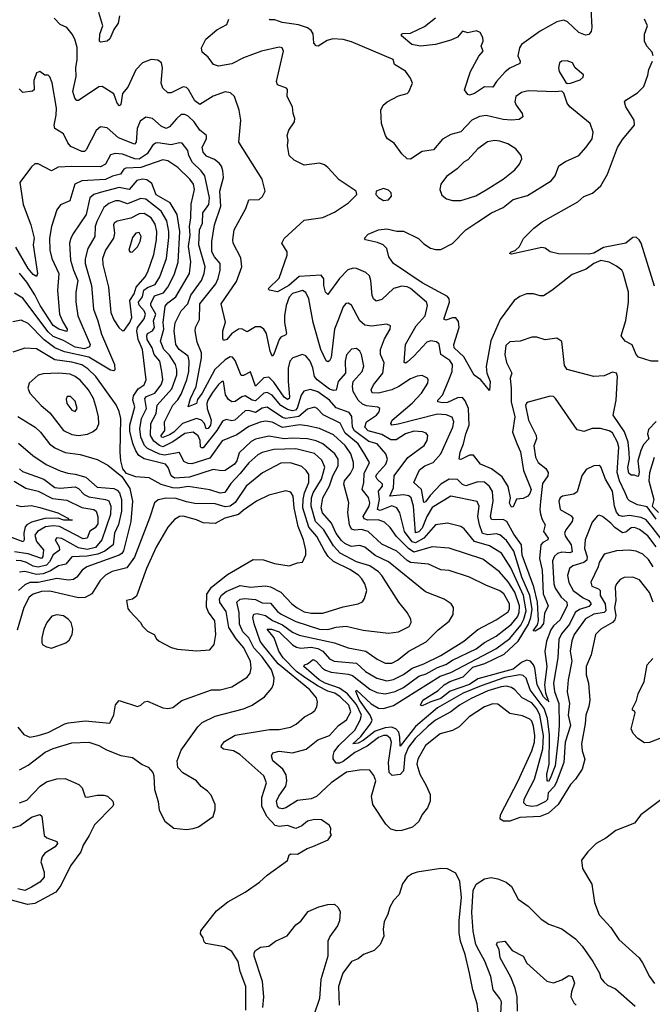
# Model space of a CAD drawing. Extents: x 1892934 to 2008621, y 567149 to 683290.
# Tile 241 of 256: x 1980885 to 1984641, y 635910 to 641751. Entities that reach past the tile are written whole.
import ezdxf

# ---------------------------------------------------------------- set-up
doc = ezdxf.new("R2010")
doc.units = 0

msp = doc.modelspace()

# ---------------------------------------------------------------- linework, layer by layer
at = {"layer": '0CON20XD'}
for points in [[(1981477.5, 641775), (1981469.8, 641730.2), (1981445, 641693.8), (1981421.2, 641638.8), (1981405, 641623.1), (1981365, 641618), (1981359.2, 641625), (1981361.7, 641665), (1981379.7, 641715), (1981354.6, 641794.6)], [(1984275.4, 641815), (1984282.5, 641705), (1984278.3, 641681.7), (1984265, 641662.9), (1984245, 641660), (1984205, 641674.5), (1984138.1, 641738.1), (1984115, 641748.9), (1984075, 641739.1), (1983976.1, 641683.9), (1983865.5, 641605), (1983852.7, 641585), (1983843.4, 641536.6), (1983856.9, 641505), (1983855, 641491.2), (1983795, 641463.5), (1983767, 641443), (1983715.7, 641385), (1983695, 641350.8), (1983645, 641353.6), (1983585, 641313.8), (1983555, 641303.1), (1983545, 641307.5), (1983527.1, 641335), (1983561.9, 641445), (1983610.9, 641535), (1983636.2, 641563.8), (1983625.6, 641595), (1983636.3, 641623.7), (1983634.4, 641645), (1983618.6, 641675), (1983597.5, 641685), (1983545, 641673.6), (1983515, 641682.5), (1983485, 641647.3), (1983445, 641630), (1983355, 641604.8), (1983264.1, 641594.1), (1983214, 641605), (1983151.2, 641655), (1983152.5, 641665), (1983160.8, 641669.2), (1983205, 641672), (1983288.3, 641711.7), (1983355, 641762)], [(1983705, 638783.4), (1983686.7, 638786.7), (1983679.8, 638805), (1983696.7, 638895), (1983691.9, 638951.9), (1983675, 638982.9), (1983645, 639007.6), (1983605, 639010.4), (1983535, 638986.5), (1983515, 638993.9), (1983484.3, 639024.3), (1983435, 639024.8), (1983385.2, 638995), (1983321.7, 638928.3), (1983295, 638891.2), (1983285, 638887.3), (1983270.8, 638965), (1983224.5, 639005), (1983259.4, 639080.6), (1983290, 639105), (1983340, 639125), (1983385.3, 639175), (1983457.5, 639335), (1983463.5, 639365), (1983452.9, 639392.9), (1983417.6, 639407.6), (1983365, 639410.3), (1983131.4, 639351.4), (1983095.4, 639345.4), (1983089.5, 639355), (1983096.7, 639375), (1983215, 639477.4), (1983270.8, 639535), (1983307.8, 639595), (1983310.8, 639615), (1983306, 639625), (1983275, 639640), (1983245, 639636.5), (1983205, 639620.8), (1983136.4, 639575), (1983095, 639556.5), (1983015, 639535.2), (1982977.5, 639537.5), (1982972.7, 639555), (1982986.6, 639585), (1983041.6, 639655), (1983049.5, 639715), (1983028.3, 639765), (1983026.7, 639795), (1983051.3, 639858.7), (1983085.6, 639915), (1983086.2, 639935), (1983065.7, 639945.7), (1982975, 639933.3), (1982935, 639938.6), (1982904.8, 639964.8), (1982855, 640058.6), (1982835, 640070.6), (1982822.4, 640067.6), (1982805, 640047.5), (1982773.7, 639965), (1982754.7, 639914.7), (1982735, 639748), (1982725, 639727.8), (1982715, 639721.9), (1982705, 639727.1), (1982673.4, 639795), (1982627.6, 639955), (1982601.4, 640095), (1982585, 640132.9), (1982565, 640144.5), (1982505, 640127), (1982484.8, 640105), (1982467.4, 640055), (1982457, 639995), (1982457.7, 639955), (1982469.6, 639890.4), (1982465, 639881.1), (1982435, 639867.9), (1982425.3, 639855), (1982395, 639768), (1982385, 639756), (1982372.5, 639785), (1982350.6, 639890.6), (1982335, 639915.5), (1982315, 639929.1), (1982285, 639928.5), (1982235, 639899.4), (1982205, 639918.2), (1982185, 639915.4), (1982142.4, 639887.6), (1982115, 639854.6), (1982095, 639848), (1982090.9, 639859.1), (1982092, 639905), (1982107.6, 639957.6), (1982080.9, 640065), (1982172.3, 640197.7), (1982204.5, 640285), (1982197.7, 640337.7), (1982152.9, 640425), (1982150, 640445), (1982157.9, 640505), (1982228.9, 640631.1), (1982245, 640682), (1982306.7, 640685), (1982327.9, 640702.1), (1982342.5, 640735), (1982325.6, 640805), (1982185.7, 641025), (1982198.6, 641155), (1982187.5, 641215), (1982161.2, 641295), (1982137.9, 641317.9), (1982105, 641323.3), (1982035, 641297.7), (1981955, 641247.8), (1981925, 641269.5), (1981887.8, 641337.8), (1981875, 641350), (1981855, 641352.7), (1981785, 641317.8), (1981765, 641317.1), (1981735.7, 641345), (1981724.6, 641375), (1981732.9, 641465), (1981727.5, 641495), (1981705, 641510.8), (1981665.8, 641515.8), (1981615, 641496), (1981575, 641454), (1981527.9, 641352.1), (1981495, 641314), (1981485, 641247.5), (1981478.8, 641241.2), (1981465, 641256), (1981445, 641312.2), (1981375, 641355.6), (1981355, 641353.3), (1981235, 641272.5), (1981225, 641272.5), (1981213.3, 641285), (1981201.5, 641325), (1981220.8, 641415), (1981219.2, 641465), (1981227.1, 641515), (1981226.4, 641586.4), (1981212.7, 641635), (1981197.8, 641665), (1981165, 641705.8), (1981125, 641722.9), (1981090.8, 641760.8)], [(1984665, 639366.9), (1984619.1, 639320.9), (1984612, 639295), (1984620, 639265), (1984589.5, 639230.5), (1984573.4, 639196.6), (1984555.6, 639135), (1984563.3, 639066.7), (1984559.4, 639045), (1984555, 639040.6), (1984535, 639049.2), (1984515, 639049.2), (1984501.9, 639061.9), (1984495.8, 639095), (1984506.1, 639145), (1984503.6, 639183.6), (1984498.4, 639245), (1984476.3, 639306.3), (1984408.8, 639405), (1984427.6, 639495), (1984434.4, 639634.4), (1984428.8, 639655), (1984405, 639660.8), (1984355, 639639.2), (1984295, 639634.2), (1984135.8, 639675.8), (1984120.6, 639700.6), (1984105, 639842.5), (1984075, 639862.5), (1984005, 639852.5), (1983955, 639867.5), (1983925, 639867.5), (1983856.4, 639843.6), (1983795, 639840), (1983772.4, 639817.6), (1983765.8, 639765), (1983775, 639717.5), (1983806.7, 639655), (1983798.1, 639625), (1983804.1, 639564.1), (1983802.3, 639485), (1983824.3, 639395.7), (1983810.6, 639305), (1983837.2, 639237.2), (1983858.1, 639188.1), (1983876.7, 639076.7), (1983922.1, 638965), (1983915, 638940.8), (1983902.5, 638925), (1983875, 638911.4), (1983835, 638907.1), (1983815, 638861.2), (1983805, 638860), (1983794.1, 638884.1), (1983799.6, 638915), (1983785, 638982.5), (1983749.6, 639039.6), (1983686.8, 639086.8), (1983620.8, 639115), (1983578.7, 639168.7), (1983555, 639168.1), (1983505, 639142.2), (1983494.4, 639145), (1983500, 639185), (1983520.8, 639235), (1983533.9, 639295), (1983553, 639345), (1983549, 639445), (1983530.3, 639490.3), (1983515, 639509.2), (1983485, 639507.1), (1983425, 639480), (1983395, 639478.4), (1983367.1, 639485), (1983367.5, 639495), (1983395.9, 639524.1), (1983431.6, 639608.4), (1983452.9, 639665), (1983454, 639705), (1983439.5, 639729.5), (1983385.9, 639765), (1983376.7, 639826.7), (1983360.9, 639840.9), (1983325.6, 639845.6), (1983301.8, 639838.2), (1983225, 639754.7), (1983185, 639719.4), (1983175, 639713.3), (1983168, 639718), (1983175.4, 639825), (1983239.1, 639935), (1983292.1, 639995), (1983307.5, 640055), (1983300, 640075), (1983205, 640157.4), (1983185, 640166.5), (1983155, 640169.6), (1983105, 640157.6), (1983035, 640090.8), (1983002.1, 640082.1), (1982986.7, 640095), (1982977.7, 640115), (1982970.7, 640205), (1982961.7, 640231.7), (1982940.8, 640250.8), (1982885, 640276), (1982865, 640277.2), (1982833.4, 640266.6), (1982784.8, 640215.2), (1982715, 640122), (1982701.1, 640135), (1982691.3, 640175), (1982691.1, 640215), (1982675, 640236.2), (1982545, 640228.3), (1982482.7, 640175), (1982416.2, 640136.2), (1982367.7, 640147.7), (1982360.8, 640155), (1982425, 640218.8), (1982474, 640355), (1982473.8, 640375), (1982441.2, 640425), (1982455, 640453.8), (1982575, 640562.5), (1982685, 640577.8), (1982755, 640609.5), (1982837.5, 640665), (1982887.5, 640715), (1982882.5, 640735), (1982781.1, 640801.1), (1982715.5, 640875.5), (1982695, 640890.8), (1982665, 640901.1), (1982575, 640888.9), (1982515, 640917.5), (1982486.2, 640945), (1982476, 641005), (1982479.2, 641035), (1982474.2, 641065), (1982483.2, 641096.8), (1982516.2, 641145), (1982518.8, 641165), (1982508, 641195), (1982504.1, 641234.1), (1982472.9, 641295), (1982475, 641337.5), (1982470, 641345), (1982416, 641365), (1982409.1, 641385), (1982451.9, 641565), (1982444.4, 641584.4), (1982425, 641589.4), (1982320, 641565), (1982214.2, 641525.8), (1982145, 641489.6), (1982065, 641475.7), (1982036.6, 641486.6), (1982005, 641528.8), (1981969.1, 641559.1), (1981965.7, 641585), (1981990.6, 641635), (1982055, 641691.9), (1982115, 641722.9), (1982127.3, 641755)], [(1984675, 639724.7), (1984635, 639725.7), (1984559.6, 639749.6), (1984545.2, 639765), (1984521.6, 639821.6), (1984480, 639845), (1984455.8, 639875), (1984485, 639967.5), (1984500, 640075), (1984500, 640135), (1984469.1, 640249.1), (1984461.2, 640265), (1984429.5, 640289.5), (1984385, 640313.8), (1984335, 640322.9), (1984293.1, 640305), (1984248, 640272), (1984165, 640240.3), (1984045.2, 640144.8), (1983995.9, 640114.1), (1983975, 640112.3), (1983935, 640124.6), (1983895, 640125.3), (1983855, 640109.1), (1983820.4, 640085), (1983737.1, 639972.9), (1983683, 639847), (1983655.8, 639694.2), (1983659.4, 639655), (1983678.9, 639605), (1983675, 639552.5), (1983623.3, 639615), (1983582.7, 639642.7), (1983522, 639752), (1983464.7, 639805), (1983462.3, 639825), (1983494, 639925), (1983491.3, 639961.3), (1983475, 639982.3), (1983455, 639982), (1983415, 639968.1), (1983404.4, 639974.4), (1983437.2, 640075), (1983435.3, 640095), (1983425, 640109.6), (1983275, 640190.3), (1983104, 640305), (1983076, 640345), (1983064.2, 640394.2), (1983043.8, 640415), (1983010, 640430), (1982937.5, 640445), (1982932, 640455), (1982955, 640478.5), (1983015, 640505.7), (1983065, 640510.9), (1983125, 640497.7), (1983165, 640497.1), (1983253.7, 640453.7), (1983285, 640420.8), (1983325, 640396.5), (1983355, 640387.8), (1983385, 640388.6), (1983455, 640423.3), (1983534.3, 640505.7), (1983605, 640552.7), (1983687.1, 640605), (1983755, 640637.9), (1983815.3, 640684.8), (1983900.9, 640709.1), (1984040, 640795), (1984064.5, 640825), (1984086, 640885), (1984125, 640910.8), (1984205, 640945.6), (1984249.4, 640995), (1984284.4, 641045.6), (1984289.2, 641085), (1984272.9, 641135), (1984151.4, 641235), (1984135, 641256.2), (1984115.9, 641315.9), (1984105, 641327.5), (1984065, 641322.9), (1983905, 641329.5), (1983865, 641319.4), (1983831.5, 641295), (1983825.5, 641265), (1983832.9, 641245), (1983869.1, 641195), (1983872.5, 641175), (1983851.5, 641158.5), (1983804.7, 641155.3), (1983755, 641159.7), (1983655, 641182.1), (1983615, 641176.4), (1983570, 641155), (1983505, 641085.5), (1983445, 641069.5), (1983395, 641041.9), (1983341.3, 640978.7), (1983275, 640970.4), (1983205, 640924.4), (1983186.4, 640926.4), (1983154.3, 640955), (1983108.7, 641018.7), (1983070, 641045), (1983056.7, 641065), (1983033.3, 641135), (1983030, 641215), (1983044, 641245), (1983066.2, 641265), (1983135, 641300), (1983185, 641314.2), (1983195, 641323.8), (1983216.7, 641375), (1983206.2, 641405), (1983175, 641446.7), (1983111.2, 641485), (1983103.3, 641515), (1982855, 641620.5), (1982805, 641634.1), (1982745, 641636.9), (1982711.7, 641628.3), (1982656.7, 641595), (1982645, 641596), (1982632.1, 641612.1), (1982628.1, 641668.1), (1982616.7, 641686.7), (1982595, 641703.2), (1982541.2, 641721.2), (1982444.4, 641734.4), (1982400.9, 641750.9), (1982370.5, 641750.5), (1982366.7, 641755)], [(1984647, 641537), (1984639.7, 641559.7), (1984609.2, 641595), (1984594.5, 641625), (1984594.5, 641665.5), (1984613.3, 641715), (1984595.4, 641755.4)], [(1984655, 640170), (1984574.1, 640425), (1984563.4, 640445), (1984545, 640460.8), (1984525, 640458.7), (1984485, 640426.4), (1984350.8, 640399.2), (1984295, 640366.9), (1984265, 640360), (1984085, 640362.5), (1984035, 640374), (1984005.5, 640395.5), (1983985, 640400.6), (1983805, 640360.8), (1983794.3, 640364.3), (1983802.5, 640375), (1983827.7, 640382.3), (1983852, 640405), (1983877, 640453), (1983937.5, 640515), (1983986.9, 640553.1), (1984198.3, 640671.7), (1984235, 640702.5), (1984287, 640723), (1984335, 640766), (1984375.6, 640835), (1984435, 640992.5), (1984465, 641040), (1984535.6, 641125), (1984534.4, 641155), (1984484.2, 641235), (1984476.2, 641265), (1984483.3, 641275), (1984553.4, 641316.6), (1984591.2, 641355), (1984615, 641422.5), (1984620, 641455), (1984642.9, 641505)], [(1984135, 641372.5), (1984155, 641374), (1984213.3, 641395), (1984230.5, 641409.5), (1984233.3, 641425), (1984183.8, 641465), (1984166.7, 641495), (1984135, 641508), (1984104.2, 641505.8), (1984090, 641495), (1984084.2, 641465.8), (1984088.1, 641445), (1984128.3, 641378.3), (1984135, 641372.5)], [(1984713, 638645), (1984641.2, 638741.2), (1984605, 638783.7), (1984575, 638798.8), (1984505, 638810), (1984465, 638804), (1984445, 638809.2), (1984429.4, 638829.4), (1984417.1, 638865), (1984404.8, 638955), (1984363.9, 639025), (1984335, 639098.8), (1984325, 639107.5), (1984295, 639105.6), (1984248, 639082), (1984223.7, 639046.3), (1984195, 638949.6), (1984175, 638937.4), (1984107.5, 638925), (1984094.3, 638915), (1984085.5, 638895), (1984094.7, 638844.7), (1984158.6, 638808.6), (1984169.2, 638795), (1984164.6, 638775), (1984127.5, 638725), (1984120, 638705), (1984125.3, 638685), (1984160, 638635), (1984165.3, 638595), (1984151.9, 638588.1), (1984105, 638591.6), (1984078.1, 638585), (1984060.5, 638569.5), (1984048.3, 638541.7), (1984056, 638405), (1984065, 638379.6), (1984100.5, 638325), (1984133.9, 638295), (1984136.2, 638276.2), (1984095, 638192), (1984054.5, 638155.6), (1984038.5, 638131.5), (1984012.3, 638065), (1984003.5, 638003.5), (1984014.2, 637915), (1984000.4, 637805), (1984007.5, 637757.5), (1984022.8, 637713.1), (1984026, 637704), (1984022.8, 637713.1), (1984015, 637713.6), (1983995, 637734.1), (1983957.8, 637805), (1983944.6, 637905), (1983936.8, 637925), (1983918, 637945), (1983895, 637951.1), (1983865, 637938.3), (1983815, 637898.7), (1983605, 637841.8), (1983555, 637807.8), (1983441.5, 637768.5), (1983385, 637724.4), (1983326.1, 637703.9), (1983275, 637680.6), (1983264.2, 637685), (1983278.5, 637715), (1983369, 637771), (1983405, 637805.9), (1983438.2, 637825), (1983517.6, 637852.4), (1983575, 637909.3), (1983647.2, 637932.8), (1983761.7, 637988.3), (1983845.1, 638065), (1983905.3, 638165), (1983920.5, 638205), (1983927.1, 638255), (1983914.2, 638335), (1983867, 638445), (1983818.7, 638598.7), (1983775, 638662.6), (1983735, 638694.8), (1983715, 638701.7), (1983665, 638695.2), (1983633.7, 638703.7), (1983616, 638754), (1983606.2, 638805), (1983613.4, 638865), (1983602.2, 638892.2), (1983445, 638924.7), (1983335, 638856.8), (1983302, 638805), (1983275, 638734.3), (1983255, 638712.8), (1983235, 638707.5), (1983224.2, 638865), (1983210.3, 638915), (1983195, 638926.1), (1983165, 638932.1), (1983082.1, 638925), (1983104, 638975), (1983108.7, 639045), (1983190.6, 639155), (1983286, 639225), (1983305.3, 639255), (1983307.9, 639285), (1983297.7, 639297.7), (1983277, 639307), (1983225, 639309.8), (1983176.4, 639295), (1983121.3, 639258.7), (1983088.3, 639258.3), (1983035, 639290.9), (1982955, 639313.2), (1982933.7, 639335), (1982943.6, 639366.4), (1983003.1, 639405), (1983019.1, 639425), (1983024.2, 639445), (1983012.2, 639452.2), (1982945, 639460), (1982920.3, 639470.3), (1982894.2, 639495), (1982866.1, 639545), (1982860.4, 639575), (1982864.7, 639605.3), (1982919.5, 639665), (1982929.1, 639695), (1982914.4, 639765), (1982904.6, 639784.6), (1982885, 639800.8), (1982855, 639797.1), (1982826.2, 639763.8), (1982816.9, 639725), (1982819.6, 639655), (1982775.4, 639605), (1982765, 639553.6), (1982748.9, 639551.1), (1982725, 639559.3), (1982650.7, 639615), (1982636.5, 639635), (1982625.6, 639685.6), (1982609.4, 639725), (1982585, 639757.1), (1982565, 639765.4), (1982506.9, 639745), (1982488.5, 639725), (1982479.1, 639685), (1982479.6, 639605), (1982486.6, 639513.4), (1982485, 639503.9), (1982475, 639499), (1982455, 639511.5), (1982395, 639601), (1982365, 639630.2), (1982335, 639626.2), (1982285, 639577.8), (1982255, 639662.5), (1982215, 639640), (1982200.2, 639640.2), (1982165, 639728.9), (1982148.4, 639748.4), (1982135, 639750.4), (1982105, 639734.2), (1982043.2, 639676.8), (1981969.2, 639535), (1981941.1, 639498.9), (1981935, 639474.2), (1981884.7, 639454.7), (1981898.6, 639505), (1981933.1, 639575), (1981965.5, 639745), (1981965.5, 639775.5), (1981938.1, 639838.1), (1981927.1, 639905), (1981929.7, 639925), (1981952, 639972), (1981955.7, 640065), (1982049, 640185), (1982064.1, 640215.9), (1982076.2, 640265), (1982074.7, 640305), (1982041.6, 640345), (1982026.2, 640375), (1982025.8, 640435), (1982042, 640535), (1982079.6, 640645), (1982074.3, 640735), (1982095.3, 640815), (1982091.8, 640855), (1982083.2, 640883.2), (1982070.5, 640900.5), (1982041.3, 640921.3), (1981995, 640942.5), (1981974.7, 640965), (1981968.8, 640995), (1981994.7, 641045), (1981995, 641063.8), (1981955, 641095.4), (1981921.1, 641145), (1981885, 641178.2), (1981865, 641189.3), (1981845, 641188), (1981815.9, 641164.1), (1981775, 641115.4), (1981755, 641106.1), (1981725, 641120.4), (1981674.2, 641165.8), (1981635, 641172.7), (1981601.1, 641148.9), (1981582.9, 641105), (1981576.2, 641025), (1981567.8, 641012.2), (1981471.2, 641051.2), (1981405, 641109.1), (1981365, 641116.7), (1981338.6, 641095), (1981280.7, 640979.3), (1981269.9, 640970.1), (1981255, 640969.3), (1981188.2, 640998.2), (1981170.5, 641020.5), (1981144.5, 641075), (1981093.6, 641105), (1981090, 641125), (1981102.1, 641185), (1981103.3, 641226.7), (1981077.6, 641377.6), (1981065, 641412.5), (1981055, 641423.3), (1981035, 641423.3), (1981005, 641443.8), (1980985, 641436.7), (1980969.2, 641390.8), (1980970.6, 641335), (1980962.2, 641327.8), (1980905, 641320), (1980881.7, 641341.7)], [(1983505, 640678.1), (1983525, 640684.4), (1983592.6, 640707.4), (1983655, 640741.1), (1983755, 640804.5), (1983825, 640860), (1983852.9, 640895), (1983865.8, 640925.8), (1983862, 640945), (1983830, 640985), (1983784.2, 641015), (1983735, 641031.5), (1983705, 641034.5), (1983663, 641027), (1983605, 640985.5), (1983545, 640919.2), (1983525, 640907.5), (1983483.4, 640866.6), (1983419.1, 640820.9), (1983386, 640775), (1983380, 640745), (1983391.2, 640711.2), (1983418.8, 640688.8), (1983455, 640678.6), (1983505, 640678.1)], [(1984664.1, 638625), (1984615, 638689.8), (1984565, 638727.7), (1984535, 638739.6), (1984515, 638737.6), (1984485, 638710.5), (1984465, 638708), (1984418, 638738), (1984395, 638764.5), (1984345, 638804.3), (1984325, 638812), (1984315, 638808.8), (1984285, 638771.2), (1984242.2, 638665), (1984237.8, 638615), (1984254.1, 638565), (1984252.1, 638545), (1984235, 638530.2), (1984169.3, 638510.7), (1984149.6, 638495), (1984137.8, 638455), (1984145, 638413.1), (1984172.2, 638365), (1984230.7, 638320.7), (1984265, 638305.3), (1984277.8, 638285), (1984265, 638269.6), (1984208.3, 638251.7), (1984183.1, 638235), (1984148.8, 638165), (1984101.1, 638108.9), (1984085.8, 638075), (1984079.6, 637965), (1984054.2, 637815), (1984059.7, 637765), (1984086.2, 637695), (1984089.1, 637565), (1984082, 637485), (1984065.3, 637325), (1984035, 637250.5), (1984025, 637232.7), (1984016.7, 637235), (1984015.8, 637275.8), (1984028.3, 637335), (1984031.1, 637508.9), (1984019.4, 637605), (1983999.7, 637665), (1983915.2, 637775), (1983893.1, 637845), (1983875, 637860.6), (1983854.3, 637864.3), (1983765, 637848.4), (1983625, 637800.2), (1983518.6, 637755), (1983365, 637668.4), (1983235, 637558.8), (1983145, 637440.6), (1983143, 637495), (1983135.4, 637525.4), (1983118.7, 637545), (1983093.4, 637553.4), (1983055, 637549.5), (1982995, 637530.9), (1982925, 637474.9), (1982895, 637459.6), (1982863.8, 637455), (1982911.3, 637498.7), (1982968.5, 637575), (1982977.2, 637595), (1982966.2, 637625), (1982903.5, 637715), (1982880.8, 637765), (1982885, 637772.9), (1982972.4, 637692.4), (1983015, 637666.4), (1983045, 637664.1), (1983105, 637681.9), (1983382.6, 637857.4), (1983445, 637879.2), (1983711.9, 638018.1), (1983795, 638081.2), (1983860.1, 638159.9), (1983879.1, 638195), (1983892.4, 638245), (1983877.2, 638335), (1983800.3, 638500.3), (1983745.7, 638585.7), (1983675, 638629.2), (1983586.2, 638656.2), (1983525, 638730.5), (1983505, 638745.4), (1983425, 638764.5), (1983355, 638755.3), (1983285.3, 638674.7), (1983235, 638648.6), (1983215, 638653.7), (1983169.8, 638715), (1983142.6, 638825), (1983124.6, 638855), (1983095, 638866.6), (1983025, 638840.4), (1983008.8, 638845), (1983022.2, 638905), (1983015.6, 638954.4), (1983038.4, 638985), (1983038.7, 638995), (1983006.8, 639025), (1982998.9, 639041.1), (1983004.8, 639055), (1983060, 639115), (1983068.2, 639145), (1983058.8, 639175), (1983006.8, 639235), (1982959.2, 639249.2), (1982873.1, 639313.1), (1982860.5, 639335), (1982856.6, 639396.6), (1982841.4, 639421.4), (1982765, 639447.9), (1982724.2, 639495), (1982655, 639543.8), (1982611.6, 639558.4), (1982571.9, 639548.1), (1982556, 639524), (1982533, 639447), (1982522.4, 639435), (1982505, 639430), (1982475, 639438.6), (1982435, 639463), (1982384.2, 639524.2), (1982355, 639540.7), (1982335, 639536), (1982285, 639491), (1982265, 639494.5), (1982225, 639519.5), (1982205, 639514.2), (1982165, 639486), (1982144.3, 639484.3), (1982125, 639498.8), (1982108.1, 639525), (1982095, 639605.8), (1982085, 639605.6), (1982065, 639587.3), (1982030.7, 639540.7), (1982002.3, 639495), (1981996.5, 639475), (1981998.4, 639445), (1982022.3, 639375), (1982017.4, 639345), (1982005, 639326.7), (1981993.3, 639325), (1981981.6, 639355), (1981965.7, 639375.7), (1981934.8, 639385.2), (1981851.6, 639355), (1981799.9, 639305), (1981775, 639289), (1981735, 639272.4), (1981727.5, 639275), (1981725.3, 639285), (1981747, 639315), (1981744.5, 639365), (1981794.7, 639465), (1981825, 639497.1), (1981845, 639530), (1981878.6, 639615), (1981889.5, 639665), (1981892.2, 639725), (1981884.9, 639754.9), (1981832.6, 639795), (1981813.3, 639825), (1981802.6, 639905), (1981807.5, 639952.5), (1981844.1, 640025), (1981883.5, 640065), (1981901.9, 640118.1), (1981965.1, 640204.9), (1981980.5, 640245), (1981986.5, 640285), (1981948.5, 640415), (1981953, 640505), (1981971.6, 640545), (1981972.3, 640605), (1982008.3, 640655), (1982013.1, 640695), (1981985.2, 640825.2), (1981963.1, 640855), (1981910.5, 640905), (1981890.2, 640945), (1981883.1, 640975), (1981849.5, 641019.5), (1981835, 641021.2), (1981785, 641008.8), (1981705, 641021.4), (1981691.3, 641018.7), (1981674.5, 641005.5), (1981642.6, 640955), (1981595, 640924), (1981568.5, 640925), (1981495, 640953.3), (1981452.6, 640957.4), (1981425, 640949.1), (1981395.4, 640895), (1981365, 640878.4), (1981195, 640880), (1981113.9, 640876.1), (1981075, 640854.5), (1980995, 640895.8), (1980975, 640896), (1980955, 640878.8), (1980885.8, 640785), (1980905.3, 640655), (1980952.4, 640535), (1980970.9, 640455), (1980965.2, 640415), (1980991.5, 640245), (1980985, 640227.5), (1980965, 640239.1), (1980935, 640274.7), (1980862.6, 640402.6)], [(1984645.5, 638505), (1984618.5, 638548.5), (1984585, 638580), (1984545, 638598.8), (1984504.6, 638604.6), (1984429.1, 638600.9), (1984355, 638581.4), (1984325, 638531.4), (1984319.1, 638505), (1984275.4, 638415), (1984281.7, 638391.7), (1984322.5, 638375), (1984332.5, 638365), (1984332.4, 638335), (1984362, 638285), (1984364.8, 638245), (1984355, 638234.5), (1984295, 638225.2), (1984245, 638196.4), (1984178.1, 638105), (1984162.7, 638067.3), (1984154.2, 638005), (1984163.9, 637945), (1984141.8, 637835), (1984136.7, 637763.3), (1984150.4, 637695), (1984142.2, 637625), (1984155.5, 637565), (1984124.6, 637465), (1984115.9, 637345), (1984070.8, 637225), (1984058.6, 637201.4), (1984022.6, 637165), (1984018.7, 637125), (1984007.1, 637112.9), (1983955, 637088.4), (1983926.7, 637083.3), (1983895, 637090.1), (1983878.8, 637105), (1983880.4, 637125), (1983894, 637155), (1983942.7, 637245), (1983991.2, 637425), (1983994.7, 637505), (1983972.9, 637625), (1983955, 637663.7), (1983925, 637698.5), (1983869.1, 637729.1), (1983825.7, 637775.7), (1983805, 637788.9), (1983775, 637798.3), (1983744.3, 637794.3), (1983665, 637770.4), (1983565, 637725.2), (1983495.8, 637685), (1983445, 637644.3), (1983355, 637595.8), (1983310.1, 637559.9), (1983232.5, 637487.5), (1983193.2, 637435), (1983171, 637385), (1983164.1, 637295), (1983145, 637272.9), (1983097.7, 637267.7), (1983078.9, 637285), (1983074.9, 637345), (1983093, 637465), (1983085, 637489.4), (1983064.2, 637504.2), (1983045, 637504.5), (1983015, 637493.7), (1982948.7, 637441.3), (1982875, 637404.2), (1982805, 637349.7), (1982785, 637340.5), (1982765, 637340.2), (1982747, 637367), (1982745.6, 637385), (1982752.9, 637407.1), (1982780.9, 637445), (1982874.4, 637535.6), (1982906.9, 637595), (1982913.9, 637625), (1982885, 637688.4), (1982832.5, 637752.5), (1982783.9, 637785), (1982698.4, 637815), (1982663.4, 637835), (1982572.5, 637915), (1982575.9, 637924.1), (1982595, 637930.5), (1982627.5, 637955), (1982645, 637946.5), (1982683.6, 637903.6), (1982701.9, 637891.9), (1982735, 637880.6), (1982835, 637869.5), (1982860.6, 637860.6), (1982965, 637779.2), (1983005, 637759.8), (1983055, 637751.7), (1983115, 637766.2), (1983165, 637788.9), (1983255, 637856.2), (1983298.6, 637871.4), (1983365, 637908.5), (1983415, 637925.4), (1983455, 637951.5), (1983595, 638019.1), (1983645, 638055.6), (1983715, 638094.1), (1983805, 638165.8), (1983841.7, 638208.3), (1983851.5, 638235), (1983851.8, 638275), (1983824.9, 638355), (1983785, 638416.2), (1983733.8, 638475), (1983635, 638550), (1983435, 638616.7), (1983335, 638623.3), (1983225, 638592.8), (1983193.5, 638613.5), (1983122, 638685), (1983085, 638739.2), (1983051, 638771), (1983013.8, 638783.8), (1982952.9, 638782.9), (1982930, 638790), (1982925.2, 638805), (1982959.8, 638865), (1982963.4, 638885), (1982956.2, 638916.2), (1982917.9, 638965), (1982929.4, 639005), (1982931.4, 639058.6), (1982962.1, 639125), (1982928.7, 639181.3), (1982895.2, 639235), (1982817.8, 639297.8), (1982787.7, 639357.7), (1982686.5, 639406.5), (1982650.5, 639445), (1982635, 639452.3), (1982595, 639440.3), (1982541.7, 639398.3), (1982465, 639385.7), (1982445, 639391.1), (1982355, 639452), (1982325, 639447.5), (1982285, 639420.5), (1982245, 639433.3), (1982225, 639431.3), (1982163.5, 639375), (1982145, 639371.9), (1982111.2, 639378.8), (1982089.8, 639370.2), (1982056, 639315), (1981975, 639210.7), (1981965, 639210.7), (1981958.2, 639218.2), (1981955.9, 639255), (1981945, 639282.5), (1981915, 639304.8), (1981865, 639296.2), (1981795, 639247.9), (1981735, 639217), (1981715, 639224.3), (1981680.8, 639250.8), (1981661.8, 639285), (1981664.2, 639355), (1981694.8, 639415), (1981701.6, 639465), (1981787.8, 639562.2), (1981817.7, 639645), (1981818.9, 639675), (1981810.8, 639705), (1981775, 639761.6), (1981742, 639795), (1981721.3, 639845), (1981740.9, 639915), (1981737.8, 639955), (1981748.6, 640051.4), (1981765, 640071.2), (1981812.7, 640107.3), (1981893.7, 640246.3), (1981901.7, 640315), (1981887, 640405), (1981896.8, 640473.2), (1981894.1, 640525), (1981902.4, 640575), (1981903.8, 640656.2), (1981922.5, 640745), (1981916.5, 640775), (1981895, 640804.5), (1981825, 640874.7), (1981765, 640914.6), (1981735, 640919.7), (1981605, 640875.4), (1981515, 640871.4), (1981503.3, 640865), (1981484.5, 640835), (1981436.8, 640823.2), (1981395, 640802.8), (1981255, 640795.2), (1981212.9, 640775), (1981183.3, 640676.7), (1981127.6, 640652.4), (1981105, 640624), (1981073.8, 640525), (1981063.1, 640455), (1981064.7, 640385), (1981076.7, 640335), (1981118.3, 640245), (1981109.7, 640145), (1981122.7, 640005), (1981141.3, 639958.7), (1981166.8, 639915), (1981165, 639901.2), (1981116.8, 639915), (1981085, 639936.4), (1981006.5, 640055), (1980975, 640119.7), (1980927, 640195), (1980885, 640246.7)], [(1982529, 638029), (1982555, 638022.7), (1982615, 638028.4), (1982655, 638021.1), (1982685.8, 638005.8), (1982725, 637960.5), (1982752.2, 637945), (1982884.3, 637934.3), (1982938.4, 637885), (1983005, 637844.3), (1983065, 637829.6), (1983105, 637836.9), (1983165, 637867.5), (1983215, 637905.2), (1983285, 637930.7), (1983385, 637978.6), (1983522.3, 638065), (1983605, 638134.4), (1983715, 638191.5), (1983785, 638239.4), (1983793.3, 638256.7), (1983793.5, 638285), (1983759.7, 638345), (1983735, 638363.7), (1983652.5, 638397.5), (1983555, 638444.7), (1983435, 638483.1), (1983385, 638488.5), (1983311.5, 638521.5), (1983205, 638531.2), (1983185, 638542.6), (1983125, 638598), (1983035, 638640), (1982955.2, 638715.2), (1982915, 638727.8), (1982875, 638723.2), (1982855, 638729.7), (1982843.9, 638753.9), (1982832.7, 638827.3), (1982838.9, 638885), (1982809.2, 638995), (1982812.9, 639015), (1982850.2, 639059.8), (1982866.7, 639095), (1982867.1, 639125), (1982851.2, 639175), (1982817, 639225), (1982748.8, 639288.8), (1982665, 639326.5), (1982591.9, 639341.9), (1982547, 639347), (1982445, 639331.9), (1982385, 639363.7), (1982345, 639370.2), (1982313.4, 639363.4), (1982245, 639338), (1982175, 639288.8), (1982087.4, 639252.6), (1982015, 639150), (1981907.2, 639117.2), (1981885, 639118.3), (1981859.7, 639129.8), (1981833.4, 639183.4), (1981745, 639168.6), (1981715, 639174.1), (1981645, 639208.4), (1981626.6, 639225), (1981604.9, 639274.9), (1981598.1, 639325), (1981608.8, 639385), (1981639.1, 639445), (1981629, 639505), (1981639.1, 639515), (1981688.6, 639535), (1981725.7, 639585), (1981736.1, 639615), (1981730.2, 639665), (1981718.1, 639725), (1981683.9, 639765), (1981671.2, 639805), (1981641.6, 639855), (1981639.8, 639875), (1981645, 639890.3), (1981673.7, 639906.3), (1981684.8, 639925), (1981679.9, 639965), (1981692.7, 640005), (1981663.8, 640055), (1981663.1, 640066.9), (1981686.2, 640113.8), (1981738.3, 640131.7), (1981765, 640164.7), (1981802, 640238), (1981826.4, 640313.6), (1981835.2, 640495), (1981820.6, 640595), (1981777.8, 640665), (1981695, 640712.9), (1981670, 640780), (1981640.6, 640800.6), (1981614.7, 640804.7), (1981581.8, 640798.2), (1981535, 640743.9), (1981475, 640756.5), (1981363.5, 640726.5), (1981325.9, 640714.1), (1981302, 640695), (1981280.2, 640595), (1981204.7, 640485.3), (1981188.5, 640455), (1981181.4, 640425), (1981186.7, 640325), (1981204.5, 640264.5), (1981230.6, 640205), (1981219, 640135), (1981218, 640078), (1981229.6, 639995), (1981303.2, 639825), (1981299.6, 639810.4), (1981270.3, 639799.7), (1981215, 639808.1), (1981145, 639848.2), (1981085, 639872.3), (1981055, 639899.1), (1980905, 640098.5), (1980855, 640129.5)], [(1983045, 640678.8), (1983075, 640682), (1983093.3, 640705), (1983090, 640725), (1983075, 640740), (1983045, 640750), (1983002.5, 640735), (1983000, 640715), (1983015, 640696.7), (1983045, 640678.8)], [(1982227.3, 635875), (1982227.3, 636015), (1982194.4, 636105), (1982182.5, 636165), (1982145, 636224.3), (1982100.5, 636250.5), (1981990, 636270), (1981980, 636280), (1981973.8, 636305), (1981958.3, 636328.3), (1981960, 636345), (1982054.2, 636465), (1982121.4, 636518.6), (1982224.4, 636575.6), (1982310, 636635), (1982354.2, 636675.8), (1982475, 636762.5), (1982485, 636796.7), (1982495, 636803.3), (1982535, 636801.2), (1982592.5, 636835), (1982625, 636846), (1982717.5, 636885), (1982737.5, 636915), (1982730, 636925), (1982732.5, 636955), (1982723, 636973), (1982677.5, 637005), (1982635, 637007.1), (1982595, 636995.7), (1982560.8, 636969.2), (1982525, 636952.9), (1982475, 636970.6), (1982425, 636964.6), (1982401.8, 636971.8), (1982353.3, 637023.3), (1982322.9, 637085), (1982323.8, 637136.2), (1982351.4, 637225), (1982334.4, 637265), (1982191.5, 637391.5), (1982155, 637413.6), (1982094.4, 637424.4), (1982082.5, 637435), (1982082.9, 637445), (1982101.2, 637468.8), (1982165, 637506.8), (1982368.7, 637541.3), (1982425, 637540.9), (1982492.5, 637555), (1982527.6, 637572.4), (1982575.8, 637615), (1982617, 637637), (1982636.8, 637653.2), (1982649.2, 637675), (1982653.1, 637705), (1982647.6, 637727.6), (1982607.9, 637775), (1982420, 637930), (1982326.2, 638045), (1982313.2, 638065), (1982276.7, 638166.7), (1982270.2, 638205), (1982275.2, 638224.8), (1982295, 638228.4), (1982345, 638217.3), (1982386.4, 638186.4), (1982445, 638160.8), (1982505, 638118.2), (1982545, 638100.3), (1982753.7, 638053.7), (1982835, 638025.4), (1982940.8, 638005), (1983008, 637958), (1983055, 637933.9), (1983095, 637934), (1983127.9, 637952.1), (1983195, 638005.9), (1983298.7, 638061.3), (1983369.2, 638130.8), (1983435, 638184), (1983458.3, 638221.7), (1983460, 638265), (1983446.2, 638285), (1983405, 638312.9), (1983295, 638356.7), (1983075.3, 638535), (1982995, 638573.3), (1982935, 638623.1), (1982905, 638632.9), (1982853.2, 638626.8), (1982815, 638643), (1982795, 638660.7), (1982765, 638703.4), (1982737.5, 638765), (1982683.9, 638825), (1982674.4, 638855), (1982685.3, 638915), (1982723.9, 638986.1), (1982745.2, 639045), (1982775.8, 639105), (1982775.2, 639145), (1982756.5, 639175), (1982685, 639234.4), (1982645, 639253.2), (1982595, 639264.5), (1982505, 639268.5), (1982455, 639264), (1982365, 639280.8), (1982285, 639262.6), (1982260.6, 639249.4), (1982187.8, 639182.2), (1982174.1, 639135), (1982160.2, 639115), (1982105, 639076.5), (1982084.4, 639074.4), (1982035, 639082.9), (1981893.1, 639036.9), (1981805, 639031.1), (1981784, 639045), (1981767.6, 639095), (1981751.8, 639115), (1981625, 639147.1), (1981593.7, 639165), (1981574.1, 639194.1), (1981557.1, 639237.1), (1981539.6, 639309.6), (1981540, 639345), (1981568.1, 639455), (1981557.7, 639495), (1981560.3, 639519.7), (1981588.9, 639561.1), (1981625.3, 639585), (1981636.4, 639615), (1981614.5, 639795), (1981588.6, 639855), (1981580.8, 639905), (1981584.5, 639925.5), (1981625, 639976.8), (1981632.5, 640005), (1981624.8, 640025), (1981595, 640057.6), (1981590, 640075), (1981613.7, 640106.3), (1981623.2, 640146.8), (1981645, 640163.2), (1981689.2, 640180.8), (1981716.9, 640225), (1981756.3, 640335), (1981771, 640459), (1981770.6, 640495), (1981758.6, 640558.6), (1981724.8, 640615), (1981635, 640687.6), (1981605, 640691.1), (1981579.3, 640680.7), (1981525, 640659.8), (1981475, 640676.7), (1981455, 640677.5), (1981415, 640660.8), (1981385, 640638.2), (1981343.9, 640555), (1981334.2, 640525), (1981331.4, 640465), (1981289.7, 640395), (1981273.3, 640333.3), (1981273.5, 640305), (1981312.3, 640175), (1981323.3, 640033.3), (1981350.2, 639965), (1981370.8, 639885), (1981448.1, 639705), (1981451.2, 639675), (1981445, 639667.5), (1981425, 639671.9), (1981295, 639748.6), (1981150.9, 639780.9), (1981094.7, 639804.7), (1981031.5, 639851.5), (1980935, 639948.3), (1980895, 639968.7), (1980845, 639958.2)], [(1981495, 639905.8), (1981505, 639907.5), (1981538.3, 639955), (1981550.8, 639985), (1981540.1, 640085), (1981565.5, 640124.5), (1981577, 640165), (1981629.7, 640225), (1981646.1, 640255), (1981680.8, 640359.2), (1981698.5, 640445), (1981700.4, 640495), (1981688.8, 640538.8), (1981665, 640575.3), (1981625, 640602.3), (1981595, 640599.5), (1981545, 640573.9), (1981464.8, 640555.2), (1981446.7, 640545), (1981442.3, 640535), (1981448.1, 640485), (1981442.1, 640455), (1981395.3, 640385), (1981376.9, 640335), (1981378.6, 640298.6), (1981413.4, 640165), (1981426.8, 640015), (1981445, 639970.6), (1981474.7, 639924.7), (1981495, 639905.8)], [(1981542, 640372), (1981555, 640373.8), (1981585, 640404.3), (1981600.4, 640435), (1981606.1, 640465), (1981595, 640488.1), (1981575, 640484.4), (1981555, 640458.8), (1981534.2, 640385), (1981542, 640372)], [(1981875, 636946.7), (1981915, 636953.3), (1981946.1, 636963.9), (1982033.3, 637025), (1982046.2, 637065), (1982046.2, 637095), (1982021.2, 637151.2), (1982000, 637175), (1981963.1, 637203.1), (1981935, 637235.7), (1981853, 637283), (1981824.4, 637315), (1981819.5, 637355), (1981845, 637418.8), (1981943.6, 637556.4), (1981968.8, 637581.2), (1982045, 637619.3), (1982215, 637662.8), (1982265, 637685.5), (1982339.4, 637735), (1982381.9, 637785), (1982391.5, 637808.5), (1982395.9, 637845), (1982379.8, 637895), (1982325, 637971.2), (1982275.9, 638025.9), (1982245.1, 638085.1), (1982209.4, 638119.4), (1982189.4, 638165), (1982188.7, 638235), (1982173.9, 638295), (1982195, 638313.1), (1982222.6, 638317.4), (1982285, 638312.5), (1982325, 638291.1), (1982375, 638290.7), (1982415, 638241.2), (1982436.9, 638225), (1982525, 638181.2), (1982665, 638135.7), (1982715, 638134.3), (1982765, 638148.1), (1982823.4, 638153.4), (1982925, 638130.7), (1983075, 638111.5), (1983135, 638118.9), (1983197.6, 638152.4), (1983209.4, 638175), (1983207.1, 638195), (1983185.6, 638235), (1983136, 638296), (1983035.3, 638455), (1983015.3, 638475), (1982965, 638510.6), (1982885, 638535.9), (1982787.3, 638587.3), (1982749.4, 638629.4), (1982690.7, 638725), (1982640.8, 638775), (1982614.9, 638865), (1982617.2, 638915), (1982627.1, 638945), (1982676.8, 639025), (1982696.7, 639096.7), (1982679, 639139), (1982635, 639177), (1982525, 639205.5), (1982395, 639202.3), (1982325, 639183.3), (1982299.8, 639170.2), (1982245, 639121.8), (1982195, 639058.4), (1982139.3, 639000.7), (1982103.2, 638946.8), (1982075, 638941.9), (1982015, 638962.5), (1981885, 638982.9), (1981825, 638972.1), (1981795, 638974.6), (1981724.5, 638994.5), (1981655, 639033.8), (1981575, 639040), (1981520, 639060), (1981497.8, 639087.8), (1981485.4, 639135), (1981481.1, 639185), (1981485.2, 639385), (1981476.9, 639426.9), (1981457.2, 639467.2), (1981337.3, 639635), (1981290.9, 639680.9), (1981255, 639703.7), (1981195, 639720.1), (1981095, 639733.9), (1980985, 639799.7), (1980915, 639802.1), (1980845, 639778.5)], [(1981235, 639284.8), (1981287.2, 639292.8), (1981321.7, 639308.3), (1981344, 639326), (1981356, 639354), (1981354.1, 639395), (1981342.2, 639445), (1981322.7, 639505), (1981294.3, 639555), (1981243.7, 639613.7), (1981215, 639635.2), (1981185, 639648.3), (1981115, 639654.8), (1981025, 639650), (1980995, 639642.5), (1980941.4, 639595), (1980934.2, 639565), (1980946.4, 639536.4), (1981013.5, 639463.5), (1981065, 639420), (1981145.2, 639315.2), (1981195, 639290), (1981235, 639284.8)], [(1981215, 639426.7), (1981225.7, 639445), (1981215, 639488.8), (1981186.7, 639515), (1981167.5, 639515), (1981160.8, 639499.2), (1981165.8, 639475), (1981195, 639434), (1981215, 639426.7)], [(1984665, 638787.5), (1984610.9, 638860.9), (1984553.2, 638873.2), (1984505, 638897.2), (1984495, 638907.5), (1984480.5, 638945), (1984447.4, 639015), (1984433.5, 639065), (1984443.3, 639215), (1984435, 639245.5), (1984405, 639300), (1984385, 639312.5), (1984333.7, 639326.3), (1984285, 639326.9), (1984235, 639308.9), (1984195, 639318.9), (1984066.4, 639505), (1984055, 639515.5), (1984035, 639517.5), (1983905, 639481.5), (1983894.2, 639475.8), (1983887.6, 639462.4), (1983906.5, 639375), (1983951.9, 639285), (1983954, 639265), (1983937.6, 639222.4), (1983946.9, 639156.9), (1983963.6, 639125), (1984008.2, 639088.2), (1984022.5, 639065), (1984020.6, 639045), (1983989.5, 639000.5), (1983977.8, 638892.2), (1983973.8, 638845), (1983978, 638818), (1983986.8, 638786.8), (1984005.4, 638755), (1983994.7, 638715), (1984022.9, 638675), (1984021.1, 638665), (1983991, 638649), (1983979.2, 638635), (1983971.2, 638555), (1983987.9, 638485), (1983992.4, 638345), (1984023.8, 638275), (1984001.7, 638228.3), (1983995, 638169.1), (1983975, 638142.5), (1983945, 638123.3), (1983934.6, 638125), (1983959.3, 638160.7), (1983965.8, 638185), (1983959.2, 638295), (1983937.1, 638387.1), (1983868.2, 638575), (1983864, 638635), (1983819.5, 638699.5), (1983778.1, 638775), (1983755, 638785.6), (1983705, 638783.4)], [(1980875, 639397.5), (1980976.8, 639335), (1981008.2, 639305), (1981063.1, 639235), (1981095, 639211.2), (1981155, 639183.1), (1981245, 639172.2), (1981345, 639142.3), (1981408.3, 639108.3), (1981491.2, 639041.2), (1981539.3, 638969.3), (1981554.4, 638895), (1981545.6, 638775), (1981501.2, 638601.2), (1981491.1, 638585), (1981475, 638575.2), (1981283.3, 638505), (1981256.2, 638485), (1981225, 638444.5), (1981205, 638429.6), (1981175, 638425.9), (1981105, 638435.6), (1980995, 638412.4), (1980945, 638413.2), (1980915, 638398.4), (1980877.6, 638365)], [(1980878.3, 639238.3), (1980962.5, 639165), (1981042.6, 639112.6), (1981125, 639075.4), (1981170.3, 639060.3), (1981215, 639054.5), (1981278, 639038), (1981345, 638978.6), (1981445, 638969.4), (1981465, 638960.4), (1981478.3, 638945), (1981489.4, 638905), (1981489.1, 638835), (1981472.6, 638757.4), (1981447.9, 638705), (1981441, 638635), (1981391.6, 638598.4), (1981348.7, 638581.3), (1981285, 638568.1), (1981195.2, 638564.8), (1981158.4, 638521.6), (1981115, 638511), (1981068.9, 638481.1), (1981025, 638463.4), (1980985, 638459.8), (1980915, 638478.1), (1980885, 638474.2)], [(1980945, 637495.5), (1980995, 637504.5), (1981055, 637523.6), (1981152.5, 637575), (1981175, 637579.7), (1981275, 637592.3), (1981421.4, 637578.6), (1981443.4, 637626.6), (1981455, 637687.5), (1981475, 637713.3), (1981585, 637676.2), (1981605, 637683.8), (1981625.8, 637704.2), (1981645, 637708), (1981735, 637668.6), (1981765, 637664.3), (1981795, 637671.9), (1981847.6, 637712.4), (1982023.7, 637776.3), (1982075, 637776.2), (1982145, 637792.9), (1982235, 637850), (1982253.8, 637875), (1982259.6, 637905), (1982255.5, 637944.5), (1982215.9, 638025), (1982170.8, 638079.2), (1982127.4, 638145), (1982110.6, 638240.6), (1982073.8, 638293.8), (1982071.1, 638315), (1982083.3, 638336.7), (1982111.1, 638358.9), (1982195, 638395.5), (1982254.7, 638385.3), (1982345, 638393.3), (1982375, 638387.5), (1982435.4, 638355), (1982500.9, 638285), (1982531.8, 638261.8), (1982575, 638239.3), (1982615, 638230.2), (1982685, 638230.3), (1982805, 638267.4), (1982894.6, 638285.4), (1982921.4, 638298.6), (1982933, 638317), (1982946.2, 638365), (1982934.6, 638405), (1982917.5, 638435), (1982897, 638457), (1982845, 638488.9), (1982747.8, 638537.8), (1982716.6, 638566.5), (1982695, 638601.3), (1982650.2, 638685), (1982601.5, 638741.5), (1982567.2, 638855), (1982567.9, 638905), (1982577.1, 638945), (1982601.8, 639005), (1982602.3, 639052.3), (1982586.7, 639076.7), (1982560.1, 639100.1), (1982493.4, 639123.4), (1982435, 639120.3), (1982326.1, 639063.9), (1982229.3, 638985), (1982165, 638886.7), (1982135, 638866), (1982105, 638862), (1982045, 638878.8), (1981925, 638882), (1981875, 638890.2), (1981815, 638911.3), (1981755, 638912.7), (1981707.5, 638902.5), (1981685, 638885.5), (1981655.3, 638794.8), (1981567.5, 638562.5), (1981521.2, 638498.8), (1981435, 638477.4), (1981394.3, 638455.7), (1981362.8, 638425), (1981313.8, 638346.2), (1981275, 638322.9), (1981235, 638322), (1981065, 638360.4), (1981015, 638358.7), (1980965, 638343.2), (1980941.8, 638325), (1980909.6, 638265), (1980870.3, 638129.7)], [(1984652.1, 639155), (1984625, 639063.8), (1984620.9, 639015), (1984650, 638905), (1984639.4, 638865), (1984678.5, 638828.5)], [(1980885, 639085.9), (1980901.7, 639071.7), (1981029.1, 639025), (1981095, 638976.3), (1981125, 638972.3), (1981215, 638980.8), (1981235, 638970.2), (1981267.9, 638935), (1981295, 638919.8), (1981395.8, 638905.8), (1981415, 638896.2), (1981425.6, 638865), (1981424.1, 638815), (1981373.3, 638665), (1981335, 638619.5), (1981285, 638609), (1981235, 638618.8), (1981135, 638674.2), (1981105, 638677.9), (1981095.5, 638665), (1981119.2, 638625), (1981122.1, 638605), (1981084.2, 638575.8), (1981062, 638535), (1981043.7, 638516.3), (1980995, 638503.3), (1980965, 638509.9), (1980925, 638531.9), (1980895, 638540.7), (1980865, 638544)], [(1980853.4, 639013.4), (1980922.7, 638972.7), (1980995, 638954.3), (1981080.7, 638910.7), (1981165, 638901.2), (1981255, 638858.1), (1981324.8, 638844.8), (1981340, 638835), (1981350, 638805), (1981348.6, 638761.4), (1981333.7, 638736.3), (1981302, 638718), (1981285, 638674.8), (1981262, 638672), (1981122.7, 638745), (1981085, 638749.6), (1981037.8, 638742.2), (1980991.7, 638715), (1980976.2, 638693.9), (1980984.5, 638655), (1981026.2, 638606.2), (1981022.8, 638567.2), (1981015, 638555.2), (1980935, 638582.2), (1980855, 638595.4)], [(1981935, 638006.7), (1982015, 638013.3), (1982040, 638045), (1982050, 638105), (1982044.2, 638185), (1982006.7, 638236.7), (1981995.3, 638265.3), (1981997.1, 638342.9), (1982024.4, 638385.6), (1982120, 638460), (1982271.7, 638548.3), (1982332.7, 638547.3), (1982397.5, 638525), (1982485, 638512), (1982535, 638530), (1982565, 638532.5), (1982584.2, 638575.8), (1982584.3, 638605), (1982570.4, 638665), (1982538.8, 638745), (1982515.6, 638855), (1982508.8, 638925), (1982495, 638948.8), (1982465, 638955.7), (1982365, 638930.5), (1982290.8, 638895), (1982215, 638841.8), (1982184, 638816), (1982103.1, 638795), (1982045, 638763.5), (1981975, 638766.4), (1981935.2, 638785.2), (1981855, 638806.4), (1981835, 638804.2), (1981805, 638785.8), (1981765, 638740), (1981695, 638622.5), (1981637.5, 638495), (1981578, 638332), (1981555, 638313.3), (1981520, 638305), (1981528.3, 638258.3), (1981537.5, 638245), (1981603.3, 638175), (1981615, 638153.3), (1981645, 638123.3), (1981683.9, 638103.9), (1981697.7, 638077.7), (1981712.5, 638065), (1981785, 638026.2), (1981823, 638017), (1981935, 638006.7)], [(1980865, 638871.6), (1980895, 638863.3), (1980955, 638869.5), (1981005, 638857.7), (1981111.5, 638825), (1981171.1, 638795), (1981176.9, 638786.9), (1981197.5, 638785), (1981195, 638780), (1981176.7, 638783.3), (1981146.9, 638783.1), (1981114, 638794), (1981035, 638793), (1980955, 638770), (1980927.5, 638755), (1980917.8, 638742.2), (1980910.8, 638705), (1980912.9, 638665), (1980905.8, 638654.2), (1980810.2, 638690.2)], [(1984647.1, 638295), (1984623.7, 638353.7), (1984565, 638428.8), (1984525, 638443.5), (1984475, 638442.9), (1984450, 638430), (1984429.2, 638405), (1984421.4, 638385), (1984424.8, 638305), (1984417.2, 638265), (1984423.8, 638215), (1984419.6, 638190.4), (1984405, 638174.7), (1984335, 638136.2), (1984303.7, 638105), (1984277.4, 637982.6), (1984248.5, 637915), (1984248.2, 637865), (1984262.8, 637815), (1984270, 637715), (1984264, 637676), (1984246.7, 637625), (1984243.5, 637575), (1984220.8, 637455), (1984224.7, 637414.7), (1984240.8, 637365), (1984224.6, 637305), (1984184.7, 637245.3), (1984155, 637214.4), (1984083, 637095), (1984025, 637044.8), (1983975, 637023.5), (1983855, 637019.1), (1983795, 636997.1), (1983757, 636997), (1983738.8, 637008.8), (1983739.4, 637035), (1983844.5, 637235), (1983925, 637414.5), (1983941.6, 637465), (1983943.6, 637505), (1983935, 637560.8), (1983925, 637590), (1983915, 637601.1), (1983871.5, 637621.5), (1983794.7, 637634.7), (1983725, 637690), (1983695, 637692.9), (1983645, 637674.5), (1983554.3, 637615.7), (1983495, 637555.5), (1983455, 637533.6), (1983381.9, 637515), (1983294.1, 637445), (1983249.4, 637365), (1983243.8, 637335), (1983261.1, 637275), (1983297.8, 637207.8), (1983322.2, 637155), (1983322.8, 637115), (1983306.2, 637075), (1983274.8, 637035.2), (1983255.5, 636995), (1983218.3, 636961.7), (1983155, 636940.9), (1983125, 636938.3), (1983089.8, 636949.8), (1983058.7, 636978.7), (1982982.1, 637095), (1982974.8, 637145.2), (1983000, 637235), (1982988.5, 637268.5), (1982965, 637299.4), (1982915, 637301.2), (1982825, 637287.5), (1982734.6, 637225), (1982646.9, 637143.1), (1982615, 637129.5), (1982535, 637118.7), (1982465, 637075.2), (1982445, 637069.3), (1982425, 637074.7), (1982415.4, 637085), (1982410.8, 637115), (1982423.3, 637145), (1982465.6, 637205), (1982472.1, 637235), (1982468.1, 637271.9), (1982447.4, 637305), (1982389.1, 637355), (1982379.7, 637385), (1982388, 637402), (1982425, 637411.9), (1982505, 637401.6), (1982586.1, 637423.9), (1982655, 637479.7), (1982725, 637505.7), (1982778.9, 637565), (1982825, 637598.2), (1982850.6, 637645), (1982838.8, 637685), (1982787.8, 637735), (1982755.7, 637755.7), (1982715, 637768.6), (1982658.4, 637798.4), (1982585, 637844.3), (1982529, 637885), (1982449.7, 637965), (1982424.6, 638005), (1982395.4, 638085), (1982354.8, 638135.2), (1982380, 638135), (1982425, 638119.7), (1982505, 638043.6), (1982529, 638029)], [(1981075, 638022.5), (1981160, 638055), (1981179.3, 638070.7), (1981196.4, 638103.6), (1981200, 638135), (1981190, 638175), (1981173.3, 638195), (1981145, 638213.8), (1981105, 638220), (1981076.4, 638213.6), (1981046.7, 638175), (1981028.8, 638135), (1981016.7, 638085), (1981017.5, 638055), (1981023.6, 638043.6), (1981045, 638030), (1981075, 638022.5)], [(1984695, 637490.8), (1984625, 637464), (1984595, 637461.2), (1984555, 637486.2), (1984526.8, 637516.8), (1984515.6, 637545), (1984538.6, 637638.6), (1984535, 637650), (1984523.8, 637655), (1984524.2, 637665), (1984546.9, 637713.1), (1984557.1, 637752.9), (1984592.9, 637825), (1984611.1, 637925), (1984645, 637961.4)], [(1980874.4, 637555), (1980910.2, 637510.2), (1980945, 637495.5)], [(1980885, 637300.9), (1980935, 637328.2), (1981036.9, 637405), (1981085, 637427.1), (1981195, 637460.4), (1981296, 637466), (1981356, 637445), (1981400.5, 637419.5), (1981485, 637386.5), (1981555, 637374.3), (1981612.6, 637332.6), (1981647.8, 637317.8), (1981675, 637286), (1981682.7, 637265), (1981685.5, 637184.5), (1981706.8, 637113.2), (1981712.5, 637062.5), (1981747, 636997), (1981800, 636955), (1981875, 636946.7)], [(1980885, 637104.5), (1980928.3, 637121.7), (1981006, 637204), (1981045, 637230.6), (1981105, 637247.5), (1981155, 637249.4), (1981236, 637215), (1981256.2, 637195), (1981275, 637141.2), (1981285, 637138), (1981345, 637150.8), (1981385, 637150.8), (1981406.7, 637145), (1981438, 637115), (1981442, 637095), (1981437.5, 637085), (1981329.1, 636975), (1981298.8, 636911.2), (1981263.1, 636855), (1981248.2, 636815), (1981187.6, 636732.4), (1981130.5, 636615), (1981100.9, 636575), (1980975, 636507.2), (1980932, 636502), (1980815.7, 636534.3)], [(1984715, 637141.2), (1984574, 637035), (1984535.8, 636984.2), (1984425, 636941.4), (1984364.5, 636895.5), (1984308.8, 636865), (1984257.5, 636815), (1984220, 636765), (1984226.1, 636716.1), (1984282.3, 636622.3), (1984297.8, 636515), (1984325, 636440), (1984395, 636366.7), (1984442, 636295), (1984563.1, 636185), (1984583.3, 636156.7), (1984624.4, 636075), (1984655, 636034.2)], [(1980845, 636956.4), (1980888.4, 636971.6), (1980955, 637021.3), (1981005, 637035.6), (1981016.7, 637026.7), (1981031.5, 636911.5), (1981047.1, 636897.1), (1981105.5, 636875.5), (1981110, 636865), (1981095.6, 636845), (1981034.1, 636805.9), (1981018.7, 636785), (1981010, 636755), (1981030, 636695), (1981030, 636665), (1981005.8, 636634.2), (1980955, 636605.5), (1980915, 636584.6), (1980875, 636595.8)], [(1983608.2, 635865), (1983602.2, 635912.2), (1983576.5, 635995), (1983555.6, 636095), (1983530, 636205), (1983502.8, 636285), (1983495.3, 636335), (1983494.7, 636404.7), (1983508.3, 636545), (1983498.1, 636638.1), (1983475, 636688.8), (1983425, 636713.6), (1983385, 636715.4), (1983245, 636693.2), (1983215, 636683.3), (1983186, 636665), (1983158, 636625), (1983138.3, 636561.7), (1983104.2, 636525.8), (1983083.4, 636486.6), (1983072, 636445), (1983049.8, 636400.2), (1983043.1, 636355), (1983047.1, 636315), (1983025.6, 636264.4), (1982990.6, 636229.4), (1982927.5, 636205), (1982895, 636180), (1982855, 636164), (1982802.9, 636095), (1982793.1, 636065), (1982778.1, 636015), (1982781.1, 635905)], [(1983741.4, 635855), (1983745.3, 635925), (1983736.6, 635945), (1983697.2, 635995), (1983683.1, 636075), (1983646.1, 636166.1), (1983612.4, 636227.6), (1983592.6, 636265), (1983576.8, 636343.2), (1983569.3, 636455), (1983577.1, 636585), (1983595, 636622.5), (1983645, 636654.4), (1983685, 636662.2), (1983725, 636654.4), (1983774, 636634), (1983805, 636608.5), (1983844, 636534), (1983905, 636493.1), (1983982, 636415), (1984026.7, 636385), (1984105, 636357.1), (1984185, 636298.5), (1984224.6, 636255), (1984287.5, 636165), (1984328.5, 636095), (1984335.6, 636065), (1984352.7, 636042.7), (1984374.6, 636024.6), (1984422.3, 636002.3), (1984539.8, 635899.8)], [(1982328, 635892), (1982334, 635955), (1982327.4, 636045), (1982278.1, 636195), (1982277.5, 636215), (1982285, 636228.8), (1982315, 636250), (1982365, 636256), (1982404.7, 636285.3), (1982472.8, 636317.2), (1982525, 636381.4), (1982555, 636404), (1982598.7, 636461.3), (1982661.7, 636488.3), (1982715, 636502.5), (1982755, 636504), (1982776, 636485), (1982788.1, 636458.1), (1982784.4, 636405), (1982773.1, 636375), (1982727, 636313), (1982714.6, 636285), (1982714.6, 636195), (1982672.4, 636057.6), (1982664.8, 635945.2), (1982631.9, 635845)], [(1983841.2, 635868.8), (1983839.7, 635955), (1983826.6, 636006.6), (1983801.5, 636071.5), (1983738.9, 636185), (1983732, 636235), (1983716, 636265), (1983721.7, 636278.3), (1983765, 636284), (1983808.9, 636228.9), (1983875, 636196), (1983895.5, 636155), (1984015, 636047.8), (1984055, 636038.1), (1984105, 636054.6), (1984145, 636081.6), (1984164.8, 636074.8), (1984178.5, 636035), (1984160.8, 635985), (1984157.5, 635955), (1984175, 635918), (1984190, 635905)]]:
    msp.add_lwpolyline(points, dxfattribs=at)

doc.saveas('drawing.dxf')
